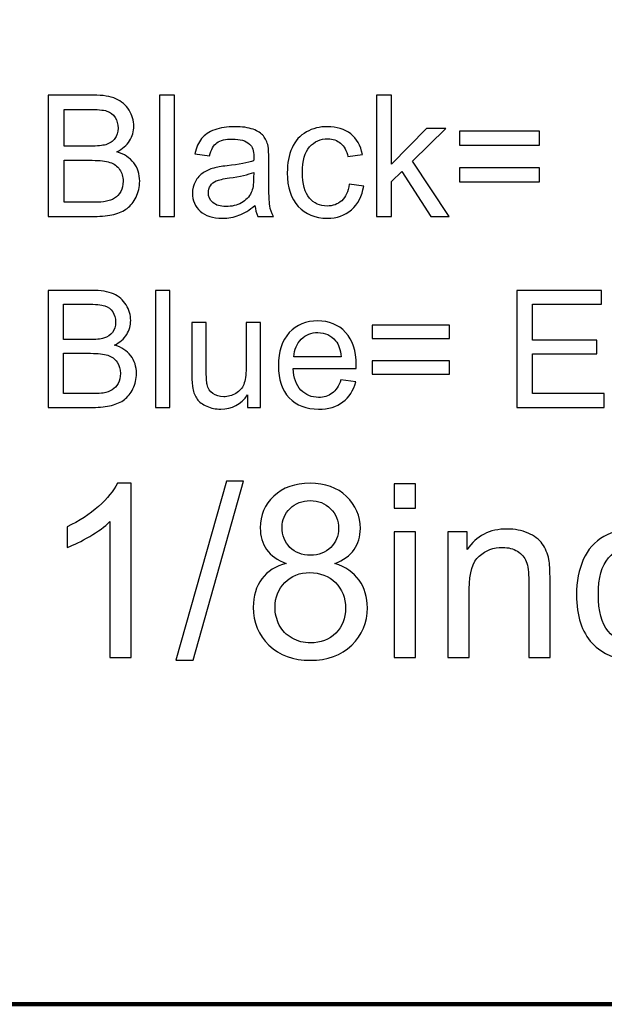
# Model space of a CAD drawing. Header units: centimetres. Extents: x -105 to 112, y -140 to 143.
# Tile 14 of 90: x -95.55 to -91.32, y -123.36 to -116.22. Entities that reach past the tile are written whole.
import ezdxf

# ---------------------------------------------------------------- set-up
doc = ezdxf.new("R2010")
doc.units = ezdxf.units.CM
doc.header["$MEASUREMENT"] = 0
doc.layers.add('Layer 1', color=7, linetype='Continuous')

msp = doc.modelspace()

# ---------------------------------------------------------------- linework, layer by layer
at = {"layer": 'Layer 1', "color": 240, "lineweight": 211}
msp.add_open_spline([(-100.73824, -37.30038), (-100.73824, -37.30038), (27.42324, -37.30038), (27.42324, -37.30038), (27.42324, -37.30038), (29.71918, -37.30038), (31.59804, -39.17888), (31.59804, -41.47518), (31.59804, -41.47518), (31.59804, -41.47518), (31.59804, -119.18666), (31.59804, -119.18666), (31.59804, -119.18666), (31.59804, -121.48289), (29.71918, -123.36182), (27.42324, -123.36182), (27.42324, -123.36182), (27.42324, -123.36182), (-100.73824, -123.36182), (-100.73824, -123.36182), (-100.73824, -123.36182), (-103.0344, -123.36182), (-104.91305, -121.48289), (-104.91305, -119.18666), (-104.91305, -119.18666), (-104.91305, -119.18666), (-104.91305, -41.47518), (-104.91305, -41.47518), (-104.91305, -41.47518), (-104.91305, -39.17888), (-103.0344, -37.30038), (-100.73824, -37.30038)], degree=3, knots=[0, 0, 0, 0, 0.1111111, 0.1111111, 0.1111111, 0.1111111, 0.2222222, 0.2222222, 0.2222222, 0.2222222, 0.3333333, 0.3333333, 0.3333333, 0.3333333, 0.4444444, 0.4444444, 0.4444444, 0.4444444, 0.5555556, 0.5555556, 0.5555556, 0.5555556, 0.6666667, 0.6666667, 0.6666667, 0.6666667, 0.7777778, 0.7777778, 0.7777778, 0.7777778, 1, 1, 1, 1], dxfattribs=at)
at = {"layer": 'Layer 1', "color": 250}
for points, knots in [([(-95.34684, -117.64821), (-95.34684, -117.64821), (-95.34684, -116.76909), (-95.34684, -116.76909), (-95.34684, -116.76909), (-95.34684, -116.76909), (-95.01703, -116.76909), (-95.01703, -116.76909), (-95.01703, -116.76909), (-94.94989, -116.76909), (-94.8961, -116.77795), (-94.85538, -116.79592), (-94.85538, -116.79592), (-94.81494, -116.81357), (-94.78322, -116.84111), (-94.76023, -116.87815), (-94.76023, -116.87815), (-94.73716, -116.91483), (-94.72567, -116.95365), (-94.72567, -116.99418), (-94.72567, -116.99418), (-94.72567, -117.03156), (-94.73588, -117.06684), (-94.75617, -117.10004), (-94.75617, -117.10004), (-94.77641, -117.13318), (-94.80713, -117.16001), (-94.84822, -117.18044), (-94.84822, -117.18044), (-94.79507, -117.19598), (-94.75412, -117.22281), (-94.72567, -117.26019), (-94.72567, -117.26019), (-94.69706, -117.29759), (-94.68273, -117.34201), (-94.68273, -117.39316), (-94.68273, -117.39316), (-94.68273, -117.43447), (-94.69154, -117.47293), (-94.70893, -117.50821), (-94.70893, -117.50821), (-94.72631, -117.54381), (-94.7478, -117.571), (-94.77336, -117.59), (-94.77336, -117.59), (-94.79897, -117.6091), (-94.83103, -117.6235), (-94.86951, -117.63344), (-94.86951, -117.63344), (-94.90818, -117.6433), (-94.95543, -117.64821), (-95.01149, -117.64821), (-95.01149, -117.64821), (-95.01149, -117.64821), (-95.34684, -117.64821), (-95.34684, -117.64821), (-95.34684, -117.64821), (-95.34684, -117.64821), (-95.34684, -117.64821), (-95.34684, -117.64821)], [0, 0, 0, 0, 0.0625, 0.0625, 0.0625, 0.0625, 0.125, 0.125, 0.125, 0.125, 0.1875, 0.1875, 0.1875, 0.1875, 0.25, 0.25, 0.25, 0.25, 0.3125, 0.3125, 0.3125, 0.3125, 0.375, 0.375, 0.375, 0.375, 0.4375, 0.4375, 0.4375, 0.4375, 0.5, 0.5, 0.5, 0.5, 0.5625, 0.5625, 0.5625, 0.5625, 0.625, 0.625, 0.625, 0.625, 0.6875, 0.6875, 0.6875, 0.6875, 0.75, 0.75, 0.75, 0.75, 0.8125, 0.8125, 0.8125, 0.8125, 0.875, 0.875, 0.875, 0.875, 1, 1, 1, 1]), ([(-94.53912, -117.64821), (-94.53912, -117.64821), (-94.53912, -116.76909), (-94.53912, -116.76909), (-94.53912, -116.76909), (-94.53912, -116.76909), (-94.43112, -116.76909), (-94.43112, -116.76909), (-94.43112, -116.76909), (-94.43112, -116.76909), (-94.43112, -117.64821), (-94.43112, -117.64821), (-94.43112, -117.64821), (-94.43112, -117.64821), (-94.53912, -117.64821), (-94.53912, -117.64821), (-94.53912, -117.64821), (-94.53912, -117.64821), (-94.53912, -117.64821), (-94.53912, -117.64821)], [0, 0, 0, 0, 0.1666667, 0.1666667, 0.1666667, 0.1666667, 0.3333333, 0.3333333, 0.3333333, 0.3333333, 0.5, 0.5, 0.5, 0.5, 0.6666667, 0.6666667, 0.6666667, 0.6666667, 1, 1, 1, 1]), ([(-92.96702, -117.64821), (-92.96702, -117.64821), (-92.96702, -116.76909), (-92.96702, -116.76909), (-92.96702, -116.76909), (-92.96702, -116.76909), (-92.85895, -116.76909), (-92.85895, -116.76909), (-92.85895, -116.76909), (-92.85895, -116.76909), (-92.85895, -117.26971), (-92.85895, -117.26971), (-92.85895, -117.26971), (-92.85895, -117.26971), (-92.60356, -117.01112), (-92.60356, -117.01112), (-92.60356, -117.01112), (-92.60356, -117.01112), (-92.46407, -117.01112), (-92.46407, -117.01112), (-92.46407, -117.01112), (-92.46407, -117.01112), (-92.7071, -117.24784), (-92.7071, -117.24784), (-92.7071, -117.24784), (-92.7071, -117.24784), (-92.43951, -117.64821), (-92.43951, -117.64821), (-92.43951, -117.64821), (-92.43951, -117.64821), (-92.57248, -117.64821), (-92.57248, -117.64821), (-92.57248, -117.64821), (-92.57248, -117.64821), (-92.78402, -117.32264), (-92.78402, -117.32264), (-92.78402, -117.32264), (-92.78402, -117.32264), (-92.85895, -117.39565), (-92.85895, -117.39565), (-92.85895, -117.39565), (-92.85895, -117.39565), (-92.85895, -117.64821), (-92.85895, -117.64821), (-92.85895, -117.64821), (-92.85895, -117.64821), (-92.96702, -117.64821), (-92.96702, -117.64821), (-92.96702, -117.64821), (-92.96702, -117.64821), (-92.96702, -117.64821), (-92.96702, -117.64821)], [0, 0, 0, 0, 0.0714286, 0.0714286, 0.0714286, 0.0714286, 0.1428571, 0.1428571, 0.1428571, 0.1428571, 0.2142857, 0.2142857, 0.2142857, 0.2142857, 0.2857143, 0.2857143, 0.2857143, 0.2857143, 0.3571429, 0.3571429, 0.3571429, 0.3571429, 0.4285714, 0.4285714, 0.4285714, 0.4285714, 0.5, 0.5, 0.5, 0.5, 0.5714286, 0.5714286, 0.5714286, 0.5714286, 0.6428571, 0.6428571, 0.6428571, 0.6428571, 0.7142857, 0.7142857, 0.7142857, 0.7142857, 0.7857143, 0.7857143, 0.7857143, 0.7857143, 0.8571429, 0.8571429, 0.8571429, 0.8571429, 1, 1, 1, 1]), ([(-95.23026, -117.13885), (-95.23026, -117.13885), (-95.04016, -117.13885), (-95.04016, -117.13885), (-95.04016, -117.13885), (-94.98864, -117.13885), (-94.9516, -117.1353), (-94.92926, -117.12856), (-94.92926, -117.12856), (-94.89959, -117.11977), (-94.8773, -117.10493), (-94.86233, -117.08449), (-94.86233, -117.08449), (-94.84744, -117.06406), (-94.83985, -117.03866), (-94.83985, -117.00758), (-94.83985, -117.00758), (-94.83985, -116.97835), (-94.8468, -116.95252), (-94.86092, -116.93031), (-94.86092, -116.93031), (-94.87483, -116.90809), (-94.8949, -116.8929), (-94.92088, -116.88447), (-94.92088, -116.88447), (-94.94684, -116.87637), (-94.99147, -116.87247), (-95.05449, -116.87247), (-95.05449, -116.87247), (-95.05449, -116.87247), (-95.23026, -116.87247), (-95.23026, -116.87247), (-95.23026, -116.87247), (-95.23026, -116.87247), (-95.23026, -117.13885), (-95.23026, -117.13885)], [0, 0, 0, 0, 0.1, 0.1, 0.1, 0.1, 0.2, 0.2, 0.2, 0.2, 0.3, 0.3, 0.3, 0.3, 0.4, 0.4, 0.4, 0.4, 0.5, 0.5, 0.5, 0.5, 0.6, 0.6, 0.6, 0.6, 0.7, 0.7, 0.7, 0.7, 0.8, 0.8, 0.8, 0.8, 1, 1, 1, 1]), ([(-93.84777, -117.56851), (-93.88786, -117.60272), (-93.92652, -117.62634), (-93.96358, -117.64047), (-93.96358, -117.64047), (-94.00062, -117.65458), (-94.04027, -117.66161), (-94.08285, -117.66161), (-94.08285, -117.66161), (-94.15283, -117.66161), (-94.2066, -117.64472), (-94.24429, -117.61051), (-94.24429, -117.61051), (-94.28196, -117.5766), (-94.30077, -117.53289), (-94.30077, -117.47996), (-94.30077, -117.47996), (-94.30077, -117.44895), (-94.29361, -117.42036), (-94.27948, -117.3946), (-94.27948, -117.3946), (-94.26514, -117.36884), (-94.24649, -117.3484), (-94.22363, -117.33285), (-94.22363, -117.33285), (-94.20051, -117.31732), (-94.17475, -117.30533), (-94.14587, -117.29759), (-94.14587, -117.29759), (-94.12458, -117.29191), (-94.09243, -117.28666), (-94.04972, -117.28134), (-94.04972, -117.28134), (-93.96251, -117.27113), (-93.89807, -117.25877), (-93.85698, -117.2443), (-93.85698, -117.2443), (-93.85656, -117.22947), (-93.85635, -117.22032), (-93.85635, -117.21641), (-93.85635, -117.21641), (-93.85635, -117.17271), (-93.86665, -117.14163), (-93.88701, -117.12368), (-93.88701, -117.12368), (-93.91468, -117.09934), (-93.95577, -117.08735), (-94.01019, -117.08735), (-94.01019, -117.08735), (-94.06114, -117.08735), (-94.09882, -117.09614), (-94.12294, -117.11409), (-94.12294, -117.11409), (-94.14728, -117.13176), (-94.16509, -117.16319), (-94.17673, -117.20867), (-94.17673, -117.20867), (-94.17673, -117.20867), (-94.28231, -117.19385), (-94.28231, -117.19385), (-94.28231, -117.19385), (-94.27274, -117.14871), (-94.25699, -117.11203), (-94.23484, -117.08449), (-94.23484, -117.08449), (-94.21277, -117.05661), (-94.18084, -117.03512), (-94.13913, -117.01993), (-94.13913, -117.01993), (-94.09755, -117.00509), (-94.04908, -116.99772), (-93.99422, -116.99772), (-93.99422, -116.99772), (-93.93987, -116.99772), (-93.89546, -117.00411), (-93.86125, -117.01674), (-93.86125, -117.01674), (-93.82734, -117.0298), (-93.80214, -117.04569), (-93.78617, -117.06513), (-93.78617, -117.06513), (-93.77021, -117.08449), (-93.759, -117.1092), (-93.75246, -117.13885), (-93.75246, -117.13885), (-93.74892, -117.15716), (-93.74708, -117.19031), (-93.74708, -117.23799), (-93.74708, -117.23799), (-93.74708, -117.23799), (-93.74708, -117.38117), (-93.74708, -117.38117), (-93.74708, -117.38117), (-93.74708, -117.48137), (-93.74486, -117.54454), (-93.74032, -117.57135), (-93.74032, -117.57135), (-93.73607, -117.59818), (-93.72706, -117.6235), (-93.71393, -117.64821), (-93.71393, -117.64821), (-93.71393, -117.64821), (-93.8269, -117.64821), (-93.8269, -117.64821), (-93.8269, -117.64821), (-93.83776, -117.62528), (-93.84472, -117.59889), (-93.84777, -117.56851), (-93.84777, -117.56851), (-93.84777, -117.56851), (-93.84777, -117.56851), (-93.84777, -117.56851)], [0, 0, 0, 0, 0.0344828, 0.0344828, 0.0344828, 0.0344828, 0.0689655, 0.0689655, 0.0689655, 0.0689655, 0.1034483, 0.1034483, 0.1034483, 0.1034483, 0.137931, 0.137931, 0.137931, 0.137931, 0.1724138, 0.1724138, 0.1724138, 0.1724138, 0.2068966, 0.2068966, 0.2068966, 0.2068966, 0.2413793, 0.2413793, 0.2413793, 0.2413793, 0.2758621, 0.2758621, 0.2758621, 0.2758621, 0.3103448, 0.3103448, 0.3103448, 0.3103448, 0.3448276, 0.3448276, 0.3448276, 0.3448276, 0.3793103, 0.3793103, 0.3793103, 0.3793103, 0.4137931, 0.4137931, 0.4137931, 0.4137931, 0.4482759, 0.4482759, 0.4482759, 0.4482759, 0.4827586, 0.4827586, 0.4827586, 0.4827586, 0.5172414, 0.5172414, 0.5172414, 0.5172414, 0.5517241, 0.5517241, 0.5517241, 0.5517241, 0.5862069, 0.5862069, 0.5862069, 0.5862069, 0.6206897, 0.6206897, 0.6206897, 0.6206897, 0.6551724, 0.6551724, 0.6551724, 0.6551724, 0.6896552, 0.6896552, 0.6896552, 0.6896552, 0.7241379, 0.7241379, 0.7241379, 0.7241379, 0.7586207, 0.7586207, 0.7586207, 0.7586207, 0.7931034, 0.7931034, 0.7931034, 0.7931034, 0.8275862, 0.8275862, 0.8275862, 0.8275862, 0.862069, 0.862069, 0.862069, 0.862069, 0.8965517, 0.8965517, 0.8965517, 0.8965517, 0.9310345, 0.9310345, 0.9310345, 0.9310345, 1, 1, 1, 1]), ([(-93.16508, -117.41503), (-93.16508, -117.41503), (-93.05948, -117.42949), (-93.05948, -117.42949), (-93.05948, -117.42949), (-93.07112, -117.50216), (-93.10057, -117.559), (-93.14825, -117.60023), (-93.14825, -117.60023), (-93.19594, -117.64118), (-93.25461, -117.66161), (-93.32402, -117.66161), (-93.32402, -117.66161), (-93.41095, -117.66161), (-93.4809, -117.63344), (-93.53369, -117.57625), (-93.53369, -117.57625), (-93.5867, -117.51949), (-93.61311, -117.43794), (-93.61311, -117.33215), (-93.61311, -117.33215), (-93.61311, -117.26332), (-93.60161, -117.20335), (-93.5789, -117.15191), (-93.5789, -117.15191), (-93.5562, -117.10039), (-93.52163, -117.06193), (-93.47502, -117.03617), (-93.47502, -117.03617), (-93.42853, -117.01042), (-93.37801, -116.99772), (-93.32317, -116.99772), (-93.32317, -116.99772), (-93.2542, -116.99772), (-93.19757, -117.01496), (-93.15378, -117.04994), (-93.15378, -117.04994), (-93.1098, -117.08486), (-93.08155, -117.1346), (-93.06927, -117.19881), (-93.06927, -117.19881), (-93.06927, -117.19881), (-93.17358, -117.21507), (-93.17358, -117.21507), (-93.17358, -117.21507), (-93.18366, -117.172), (-93.20126, -117.13984), (-93.2268, -117.11836), (-93.2268, -117.11836), (-93.2522, -117.09685), (-93.28286, -117.08591), (-93.3189, -117.08591), (-93.3189, -117.08591), (-93.37332, -117.08591), (-93.41747, -117.10529), (-93.45167, -117.14411), (-93.45167, -117.14411), (-93.48566, -117.18328), (-93.50263, -117.24466), (-93.50263, -117.32895), (-93.50263, -117.32895), (-93.50263, -117.41467), (-93.48622, -117.47642), (-93.45351, -117.51522), (-93.45351, -117.51522), (-93.42059, -117.55404), (-93.37779, -117.5734), (-93.32522, -117.5734), (-93.32522, -117.5734), (-93.28272, -117.5734), (-93.24724, -117.56043), (-93.21906, -117.53431), (-93.21906, -117.53431), (-93.19062, -117.50855), (-93.1726, -117.46868), (-93.16508, -117.41503), (-93.16508, -117.41503), (-93.16508, -117.41503), (-93.16508, -117.41503), (-93.16508, -117.41503)], [0, 0, 0, 0, 0.047619, 0.047619, 0.047619, 0.047619, 0.0952381, 0.0952381, 0.0952381, 0.0952381, 0.1428571, 0.1428571, 0.1428571, 0.1428571, 0.1904762, 0.1904762, 0.1904762, 0.1904762, 0.2380952, 0.2380952, 0.2380952, 0.2380952, 0.2857143, 0.2857143, 0.2857143, 0.2857143, 0.3333333, 0.3333333, 0.3333333, 0.3333333, 0.3809524, 0.3809524, 0.3809524, 0.3809524, 0.4285714, 0.4285714, 0.4285714, 0.4285714, 0.4761905, 0.4761905, 0.4761905, 0.4761905, 0.5238095, 0.5238095, 0.5238095, 0.5238095, 0.5714286, 0.5714286, 0.5714286, 0.5714286, 0.6190476, 0.6190476, 0.6190476, 0.6190476, 0.6666667, 0.6666667, 0.6666667, 0.6666667, 0.7142857, 0.7142857, 0.7142857, 0.7142857, 0.7619048, 0.7619048, 0.7619048, 0.7619048, 0.8095238, 0.8095238, 0.8095238, 0.8095238, 0.8571429, 0.8571429, 0.8571429, 0.8571429, 0.9047619, 0.9047619, 0.9047619, 0.9047619, 1, 1, 1, 1]), ([(-91.7864, -117.1314), (-91.7864, -117.1314), (-92.36585, -117.1314), (-92.36585, -117.1314), (-92.36585, -117.1314), (-92.36585, -117.1314), (-92.36585, -117.03085), (-92.36585, -117.03085), (-92.36585, -117.03085), (-92.36585, -117.03085), (-91.7864, -117.03085), (-91.7864, -117.03085), (-91.7864, -117.03085), (-91.7864, -117.03085), (-91.7864, -117.1314), (-91.7864, -117.1314)], [0, 0, 0, 0, 0.2, 0.2, 0.2, 0.2, 0.4, 0.4, 0.4, 0.4, 0.6, 0.6, 0.6, 0.6, 1, 1, 1, 1]), ([(-95.23026, -117.54524), (-95.23026, -117.54524), (-95.01127, -117.54524), (-95.01127, -117.54524), (-95.01127, -117.54524), (-94.97367, -117.54524), (-94.94728, -117.54381), (-94.93194, -117.54063), (-94.93194, -117.54063), (-94.90533, -117.53602), (-94.88284, -117.52791), (-94.86482, -117.517), (-94.86482, -117.517), (-94.8468, -117.50572), (-94.83211, -117.48911), (-94.82041, -117.46761), (-94.82041, -117.46761), (-94.80876, -117.44612), (-94.80301, -117.42141), (-94.80301, -117.39353), (-94.80301, -117.39353), (-94.80301, -117.36039), (-94.81138, -117.33215), (-94.82842, -117.3078), (-94.82842, -117.3078), (-94.84517, -117.28346), (-94.86851, -117.26651), (-94.89837, -117.25665), (-94.89837, -117.25665), (-94.92804, -117.24679), (-94.97098, -117.24181), (-95.02682, -117.24181), (-95.02682, -117.24181), (-95.02682, -117.24181), (-95.23026, -117.24181), (-95.23026, -117.24181), (-95.23026, -117.24181), (-95.23026, -117.24181), (-95.23026, -117.54524), (-95.23026, -117.54524)], [0, 0, 0, 0, 0.0909091, 0.0909091, 0.0909091, 0.0909091, 0.1818182, 0.1818182, 0.1818182, 0.1818182, 0.2727273, 0.2727273, 0.2727273, 0.2727273, 0.3636364, 0.3636364, 0.3636364, 0.3636364, 0.4545455, 0.4545455, 0.4545455, 0.4545455, 0.5454545, 0.5454545, 0.5454545, 0.5454545, 0.6363636, 0.6363636, 0.6363636, 0.6363636, 0.7272727, 0.7272727, 0.7272727, 0.7272727, 0.8181818, 0.8181818, 0.8181818, 0.8181818, 1, 1, 1, 1]), ([(-91.7864, -117.39778), (-91.7864, -117.39778), (-92.36585, -117.39778), (-92.36585, -117.39778), (-92.36585, -117.39778), (-92.36585, -117.39778), (-92.36585, -117.29723), (-92.36585, -117.29723), (-92.36585, -117.29723), (-92.36585, -117.29723), (-91.7864, -117.29723), (-91.7864, -117.29723), (-91.7864, -117.29723), (-91.7864, -117.29723), (-91.7864, -117.39778), (-91.7864, -117.39778)], [0, 0, 0, 0, 0.2, 0.2, 0.2, 0.2, 0.4, 0.4, 0.4, 0.4, 0.6, 0.6, 0.6, 0.6, 1, 1, 1, 1]), ([(-93.85635, -117.32895), (-93.89566, -117.34484), (-93.95455, -117.35861), (-94.03311, -117.36955), (-94.03311, -117.36955), (-94.07775, -117.37585), (-94.10925, -117.38295), (-94.12763, -117.39104), (-94.12763, -117.39104), (-94.14607, -117.39921), (-94.1602, -117.41084), (-94.17021, -117.42561), (-94.17021, -117.42561), (-94.18027, -117.44114), (-94.18532, -117.4581), (-94.18532, -117.47676), (-94.18532, -117.47676), (-94.18532, -117.50535), (-94.17453, -117.52935), (-94.15261, -117.54835), (-94.15261, -117.54835), (-94.13075, -117.56744), (-94.09882, -117.57696), (-94.05688, -117.57696), (-94.05688, -117.57696), (-94.01537, -117.57696), (-93.97833, -117.56781), (-93.94576, -117.54979), (-93.94576, -117.54979), (-93.91348, -117.53182), (-93.88948, -117.50713), (-93.87437, -117.47569), (-93.87437, -117.47569), (-93.86267, -117.45137), (-93.85698, -117.41538), (-93.85698, -117.36813), (-93.85698, -117.36813), (-93.85698, -117.36813), (-93.85635, -117.32895), (-93.85635, -117.32895), (-93.85635, -117.32895), (-93.85635, -117.32895), (-93.85635, -117.32895), (-93.85635, -117.32895)], [0, 0, 0, 0, 0.0833333, 0.0833333, 0.0833333, 0.0833333, 0.1666667, 0.1666667, 0.1666667, 0.1666667, 0.25, 0.25, 0.25, 0.25, 0.3333333, 0.3333333, 0.3333333, 0.3333333, 0.4166667, 0.4166667, 0.4166667, 0.4166667, 0.5, 0.5, 0.5, 0.5, 0.5833333, 0.5833333, 0.5833333, 0.5833333, 0.6666667, 0.6666667, 0.6666667, 0.6666667, 0.75, 0.75, 0.75, 0.75, 0.8333333, 0.8333333, 0.8333333, 0.8333333, 1, 1, 1, 1]), ([(-95.34684, -119.03325), (-95.34684, -119.03325), (-95.34684, -118.18514), (-95.34684, -118.18514), (-95.34684, -118.18514), (-95.34684, -118.18514), (-95.02873, -118.18514), (-95.02873, -118.18514), (-95.02873, -118.18514), (-94.96402, -118.18514), (-94.91207, -118.19366), (-94.87283, -118.2109), (-94.87283, -118.2109), (-94.83374, -118.22821), (-94.80322, -118.25468), (-94.78108, -118.2903), (-94.78108, -118.2903), (-94.75881, -118.32593), (-94.74775, -118.36333), (-94.74775, -118.40213), (-94.74775, -118.40213), (-94.74775, -118.43846), (-94.75759, -118.47232), (-94.77712, -118.50438), (-94.77712, -118.50438), (-94.79663, -118.53654), (-94.82629, -118.5623), (-94.86588, -118.58202), (-94.86588, -118.58202), (-94.81458, -118.59685), (-94.77512, -118.62261), (-94.74775, -118.65894), (-94.74775, -118.65894), (-94.72006, -118.69492), (-94.70629, -118.73799), (-94.70629, -118.78737), (-94.70629, -118.78737), (-94.70629, -118.82719), (-94.71474, -118.86386), (-94.73156, -118.89814), (-94.73156, -118.89814), (-94.74831, -118.93235), (-94.76902, -118.95845), (-94.79372, -118.97712), (-94.79372, -118.97712), (-94.81834, -118.99551), (-94.84935, -119.00926), (-94.88646, -119.01878), (-94.88646, -119.01878), (-94.92372, -119.02828), (-94.96935, -119.03325), (-95.02341, -119.03325), (-95.02341, -119.03325), (-95.02341, -119.03325), (-95.34684, -119.03325), (-95.34684, -119.03325)], [0, 0, 0, 0, 0.0666667, 0.0666667, 0.0666667, 0.0666667, 0.1333333, 0.1333333, 0.1333333, 0.1333333, 0.2, 0.2, 0.2, 0.2, 0.2666667, 0.2666667, 0.2666667, 0.2666667, 0.3333333, 0.3333333, 0.3333333, 0.3333333, 0.4, 0.4, 0.4, 0.4, 0.4666667, 0.4666667, 0.4666667, 0.4666667, 0.5333333, 0.5333333, 0.5333333, 0.5333333, 0.6, 0.6, 0.6, 0.6, 0.6666667, 0.6666667, 0.6666667, 0.6666667, 0.7333333, 0.7333333, 0.7333333, 0.7333333, 0.8, 0.8, 0.8, 0.8, 0.8666667, 0.8666667, 0.8666667, 0.8666667, 1, 1, 1, 1]), ([(-94.56771, -119.03325), (-94.56771, -119.03325), (-94.56771, -118.18514), (-94.56771, -118.18514), (-94.56771, -118.18514), (-94.56771, -118.18514), (-94.46355, -118.18514), (-94.46355, -118.18514), (-94.46355, -118.18514), (-94.46355, -118.18514), (-94.46355, -119.03325), (-94.46355, -119.03325), (-94.46355, -119.03325), (-94.46355, -119.03325), (-94.56771, -119.03325), (-94.56771, -119.03325), (-94.56771, -119.03325), (-94.56771, -119.03325), (-94.56771, -119.03325), (-94.56771, -119.03325)], [0, 0, 0, 0, 0.1666667, 0.1666667, 0.1666667, 0.1666667, 0.3333333, 0.3333333, 0.3333333, 0.3333333, 0.5, 0.5, 0.5, 0.5, 0.6666667, 0.6666667, 0.6666667, 0.6666667, 1, 1, 1, 1]), ([(-95.23438, -118.54179), (-95.23438, -118.54179), (-95.05109, -118.54179), (-95.05109, -118.54179), (-95.05109, -118.54179), (-95.00134, -118.54179), (-94.96559, -118.53832), (-94.94408, -118.53192), (-94.94408, -118.53192), (-94.91541, -118.52348), (-94.89398, -118.509), (-94.8795, -118.48927), (-94.8795, -118.48927), (-94.86517, -118.46983), (-94.85787, -118.44515), (-94.85787, -118.41519), (-94.85787, -118.41519), (-94.85787, -118.38696), (-94.86453, -118.36226), (-94.87816, -118.34077), (-94.87816, -118.34077), (-94.89156, -118.31919), (-94.91094, -118.30444), (-94.936, -118.29662), (-94.936, -118.29662), (-94.96105, -118.28889), (-95.00404, -118.28464), (-95.06486, -118.28464), (-95.06486, -118.28464), (-95.06486, -118.28464), (-95.23438, -118.28464), (-95.23438, -118.28464), (-95.23438, -118.28464), (-95.23438, -118.28464), (-95.23438, -118.54179), (-95.23438, -118.54179)], [0, 0, 0, 0, 0.1, 0.1, 0.1, 0.1, 0.2, 0.2, 0.2, 0.2, 0.3, 0.3, 0.3, 0.3, 0.4, 0.4, 0.4, 0.4, 0.5, 0.5, 0.5, 0.5, 0.6, 0.6, 0.6, 0.6, 0.7, 0.7, 0.7, 0.7, 0.8, 0.8, 0.8, 0.8, 1, 1, 1, 1]), ([(-93.90091, -119.03325), (-93.90091, -119.03325), (-93.90091, -118.94185), (-93.90091, -118.94185), (-93.90091, -118.94185), (-93.94866, -119.0114), (-94.01346, -119.04595), (-94.09533, -119.04595), (-94.09533, -119.04595), (-94.13146, -119.04595), (-94.16516, -119.03921), (-94.19653, -119.02544), (-94.19653, -119.02544), (-94.22789, -119.0114), (-94.25123, -118.99407), (-94.26641, -118.97329), (-94.26641, -118.97329), (-94.2816, -118.95207), (-94.29225, -118.92631), (-94.29835, -118.89601), (-94.29835, -118.89601), (-94.30255, -118.87558), (-94.30467, -118.84308), (-94.30467, -118.79901), (-94.30467, -118.79901), (-94.30467, -118.79901), (-94.30467, -118.41868), (-94.30467, -118.41868), (-94.30467, -118.41868), (-94.30467, -118.41868), (-94.20051, -118.41868), (-94.20051, -118.41868), (-94.20051, -118.41868), (-94.20051, -118.41868), (-94.20051, -118.75843), (-94.20051, -118.75843), (-94.20051, -118.75843), (-94.20051, -118.81278), (-94.19829, -118.84946), (-94.19419, -118.86813), (-94.19419, -118.86813), (-94.18765, -118.89565), (-94.17382, -118.91716), (-94.15253, -118.93269), (-94.15253, -118.93269), (-94.13146, -118.94824), (-94.10534, -118.95598), (-94.07419, -118.95598), (-94.07419, -118.95598), (-94.04305, -118.95598), (-94.0138, -118.94824), (-93.98656, -118.93235), (-93.98656, -118.93235), (-93.95938, -118.91609), (-93.94002, -118.89423), (-93.92859, -118.86706), (-93.92859, -118.86706), (-93.91731, -118.83954), (-93.91155, -118.79937), (-93.91155, -118.74715), (-93.91155, -118.74715), (-93.91155, -118.74715), (-93.91155, -118.41868), (-93.91155, -118.41868), (-93.91155, -118.41868), (-93.91155, -118.41868), (-93.80739, -118.41868), (-93.80739, -118.41868), (-93.80739, -118.41868), (-93.80739, -118.41868), (-93.80739, -119.03325), (-93.80739, -119.03325), (-93.80739, -119.03325), (-93.80739, -119.03325), (-93.90091, -119.03325), (-93.90091, -119.03325), (-93.90091, -119.03325), (-93.90091, -119.03325), (-93.90091, -119.03325), (-93.90091, -119.03325)], [0, 0, 0, 0, 0.047619, 0.047619, 0.047619, 0.047619, 0.0952381, 0.0952381, 0.0952381, 0.0952381, 0.1428571, 0.1428571, 0.1428571, 0.1428571, 0.1904762, 0.1904762, 0.1904762, 0.1904762, 0.2380952, 0.2380952, 0.2380952, 0.2380952, 0.2857143, 0.2857143, 0.2857143, 0.2857143, 0.3333333, 0.3333333, 0.3333333, 0.3333333, 0.3809524, 0.3809524, 0.3809524, 0.3809524, 0.4285714, 0.4285714, 0.4285714, 0.4285714, 0.4761905, 0.4761905, 0.4761905, 0.4761905, 0.5238095, 0.5238095, 0.5238095, 0.5238095, 0.5714286, 0.5714286, 0.5714286, 0.5714286, 0.6190476, 0.6190476, 0.6190476, 0.6190476, 0.6666667, 0.6666667, 0.6666667, 0.6666667, 0.7142857, 0.7142857, 0.7142857, 0.7142857, 0.7619048, 0.7619048, 0.7619048, 0.7619048, 0.8095238, 0.8095238, 0.8095238, 0.8095238, 0.8571429, 0.8571429, 0.8571429, 0.8571429, 0.9047619, 0.9047619, 0.9047619, 0.9047619, 1, 1, 1, 1]), ([(-93.22468, -118.83429), (-93.22468, -118.83429), (-93.11688, -118.8484), (-93.11688, -118.8484), (-93.11688, -118.8484), (-93.1337, -118.91084), (-93.16508, -118.95988), (-93.21083, -118.99407), (-93.21083, -118.99407), (-93.25661, -119.02864), (-93.315, -119.04595), (-93.38624, -119.04595), (-93.38624, -119.04595), (-93.47587, -119.04595), (-93.5469, -119.01841), (-93.59941, -118.96335), (-93.59941, -118.96335), (-93.65191, -118.90837), (-93.67811, -118.83073), (-93.67811, -118.73089), (-93.67811, -118.73089), (-93.67811, -118.62793), (-93.65171, -118.54782), (-93.59863, -118.49105), (-93.59863, -118.49105), (-93.54548, -118.43387), (-93.47665, -118.40569), (-93.392, -118.40569), (-93.392, -118.40569), (-93.31011, -118.40569), (-93.24319, -118.4335), (-93.19125, -118.48927), (-93.19125, -118.48927), (-93.13937, -118.54498), (-93.11334, -118.62368), (-93.11334, -118.72493), (-93.11334, -118.72493), (-93.11334, -118.73089), (-93.11356, -118.74012), (-93.1139, -118.7524), (-93.1139, -118.7524), (-93.1139, -118.7524), (-93.57158, -118.7524), (-93.57158, -118.7524), (-93.57158, -118.7524), (-93.56762, -118.81981), (-93.54868, -118.87133), (-93.51433, -118.9073), (-93.51433, -118.9073), (-93.48019, -118.94292), (-93.43741, -118.96094), (-93.38624, -118.96094), (-93.38624, -118.96094), (-93.34815, -118.96094), (-93.31558, -118.95066), (-93.28882, -118.93057), (-93.28882, -118.93057), (-93.26172, -118.91049), (-93.24043, -118.87834), (-93.22468, -118.83429), (-93.22468, -118.83429), (-93.22468, -118.83429), (-93.22468, -118.83429), (-93.22468, -118.83429)], [0, 0, 0, 0, 0.0588235, 0.0588235, 0.0588235, 0.0588235, 0.1176471, 0.1176471, 0.1176471, 0.1176471, 0.1764706, 0.1764706, 0.1764706, 0.1764706, 0.2352941, 0.2352941, 0.2352941, 0.2352941, 0.2941176, 0.2941176, 0.2941176, 0.2941176, 0.3529412, 0.3529412, 0.3529412, 0.3529412, 0.4117647, 0.4117647, 0.4117647, 0.4117647, 0.4705882, 0.4705882, 0.4705882, 0.4705882, 0.5294118, 0.5294118, 0.5294118, 0.5294118, 0.5882353, 0.5882353, 0.5882353, 0.5882353, 0.6470588, 0.6470588, 0.6470588, 0.6470588, 0.7058824, 0.7058824, 0.7058824, 0.7058824, 0.7647059, 0.7647059, 0.7647059, 0.7647059, 0.8235294, 0.8235294, 0.8235294, 0.8235294, 0.8823529, 0.8823529, 0.8823529, 0.8823529, 1, 1, 1, 1]), ([(-92.43824, -118.53476), (-92.43824, -118.53476), (-92.9971, -118.53476), (-92.9971, -118.53476), (-92.9971, -118.53476), (-92.9971, -118.53476), (-92.9971, -118.43741), (-92.9971, -118.43741), (-92.9971, -118.43741), (-92.9971, -118.43741), (-92.43824, -118.43741), (-92.43824, -118.43741), (-92.43824, -118.43741), (-92.43824, -118.43741), (-92.43824, -118.53476), (-92.43824, -118.53476)], [0, 0, 0, 0, 0.2, 0.2, 0.2, 0.2, 0.4, 0.4, 0.4, 0.4, 0.6, 0.6, 0.6, 0.6, 1, 1, 1, 1]), ([(-93.56563, -118.66702), (-93.56563, -118.66702), (-93.22346, -118.66702), (-93.22346, -118.66702), (-93.22346, -118.66702), (-93.228, -118.61552), (-93.24121, -118.57677), (-93.26272, -118.55101), (-93.26272, -118.55101), (-93.2957, -118.51078), (-93.3387, -118.49069), (-93.39142, -118.49069), (-93.39142, -118.49069), (-93.4391, -118.49069), (-93.47919, -118.50687), (-93.51176, -118.53866), (-93.51176, -118.53866), (-93.54414, -118.57074), (-93.56208, -118.61345), (-93.56563, -118.66702), (-93.56563, -118.66702), (-93.56563, -118.66702), (-93.56563, -118.66702), (-93.56563, -118.66702)], [0, 0, 0, 0, 0.1428571, 0.1428571, 0.1428571, 0.1428571, 0.2857143, 0.2857143, 0.2857143, 0.2857143, 0.4285714, 0.4285714, 0.4285714, 0.4285714, 0.5714286, 0.5714286, 0.5714286, 0.5714286, 0.7142857, 0.7142857, 0.7142857, 0.7142857, 1, 1, 1, 1]), ([(-95.23438, -118.93376), (-95.23438, -118.93376), (-95.02321, -118.93376), (-95.02321, -118.93376), (-95.02321, -118.93376), (-94.98688, -118.93376), (-94.96146, -118.93235), (-94.94664, -118.92951), (-94.94664, -118.92951), (-94.92103, -118.92497), (-94.8993, -118.91716), (-94.88192, -118.90659), (-94.88192, -118.90659), (-94.86453, -118.89565), (-94.85034, -118.87976), (-94.83906, -118.85897), (-94.83906, -118.85897), (-94.82786, -118.83818), (-94.82232, -118.81456), (-94.82232, -118.78737), (-94.82232, -118.78737), (-94.82232, -118.75558), (-94.8304, -118.72806), (-94.8468, -118.70479), (-94.8468, -118.70479), (-94.86297, -118.68115), (-94.88548, -118.66489), (-94.91427, -118.65539), (-94.91427, -118.65539), (-94.94288, -118.64588), (-94.98432, -118.64128), (-95.03825, -118.64128), (-95.03825, -118.64128), (-95.03825, -118.64128), (-95.23438, -118.64128), (-95.23438, -118.64128), (-95.23438, -118.64128), (-95.23438, -118.64128), (-95.23438, -118.93376), (-95.23438, -118.93376)], [0, 0, 0, 0, 0.0909091, 0.0909091, 0.0909091, 0.0909091, 0.1818182, 0.1818182, 0.1818182, 0.1818182, 0.2727273, 0.2727273, 0.2727273, 0.2727273, 0.3636364, 0.3636364, 0.3636364, 0.3636364, 0.4545455, 0.4545455, 0.4545455, 0.4545455, 0.5454545, 0.5454545, 0.5454545, 0.5454545, 0.6363636, 0.6363636, 0.6363636, 0.6363636, 0.7272727, 0.7272727, 0.7272727, 0.7272727, 0.8181818, 0.8181818, 0.8181818, 0.8181818, 1, 1, 1, 1]), ([(-92.43824, -118.79156), (-92.43824, -118.79156), (-92.9971, -118.79156), (-92.9971, -118.79156), (-92.9971, -118.79156), (-92.9971, -118.79156), (-92.9971, -118.69456), (-92.9971, -118.69456), (-92.9971, -118.69456), (-92.9971, -118.69456), (-92.43824, -118.69456), (-92.43824, -118.69456), (-92.43824, -118.69456), (-92.43824, -118.69456), (-92.43824, -118.79156), (-92.43824, -118.79156)], [0, 0, 0, 0, 0.2, 0.2, 0.2, 0.2, 0.4, 0.4, 0.4, 0.4, 0.6, 0.6, 0.6, 0.6, 1, 1, 1, 1]), ([(-94.74391, -120.84654), (-94.74391, -120.84654), (-94.89852, -120.84654), (-94.89852, -120.84654), (-94.89852, -120.84654), (-94.89852, -120.84654), (-94.89852, -119.86191), (-94.89852, -119.86191), (-94.89852, -119.86191), (-94.9357, -119.89753), (-94.98461, -119.93316), (-95.04499, -119.96842), (-95.04499, -119.96842), (-95.1053, -120.00404), (-95.15972, -120.03051), (-95.20777, -120.04818), (-95.20777, -120.04818), (-95.20777, -120.04818), (-95.20777, -119.89895), (-95.20777, -119.89895), (-95.20777, -119.89895), (-95.12134, -119.85837), (-95.04584, -119.80932), (-94.98112, -119.75114), (-94.98112, -119.75114), (-94.91641, -119.69366), (-94.87042, -119.63753), (-94.84346, -119.58325), (-94.84346, -119.58325), (-94.84346, -119.58325), (-94.74391, -119.58325), (-94.74391, -119.58325), (-94.74391, -119.58325), (-94.74391, -119.58325), (-94.74391, -120.84654), (-94.74391, -120.84654)], [0, 0, 0, 0, 0.1, 0.1, 0.1, 0.1, 0.2, 0.2, 0.2, 0.2, 0.3, 0.3, 0.3, 0.3, 0.4, 0.4, 0.4, 0.4, 0.5, 0.5, 0.5, 0.5, 0.6, 0.6, 0.6, 0.6, 0.7, 0.7, 0.7, 0.7, 0.8, 0.8, 0.8, 0.8, 1, 1, 1, 1]), ([(-94.42033, -120.86732), (-94.42033, -120.86732), (-94.0549, -119.56736), (-94.0549, -119.56736), (-94.0549, -119.56736), (-94.0549, -119.56736), (-93.93042, -119.56736), (-93.93042, -119.56736), (-93.93042, -119.56736), (-93.93042, -119.56736), (-94.29588, -120.86732), (-94.29588, -120.86732), (-94.29588, -120.86732), (-94.29588, -120.86732), (-94.42033, -120.86732), (-94.42033, -120.86732), (-94.42033, -120.86732), (-94.42033, -120.86732), (-94.42033, -120.86732), (-94.42033, -120.86732)], [0, 0, 0, 0, 0.1666667, 0.1666667, 0.1666667, 0.1666667, 0.3333333, 0.3333333, 0.3333333, 0.3333333, 0.5, 0.5, 0.5, 0.5, 0.6666667, 0.6666667, 0.6666667, 0.6666667, 1, 1, 1, 1]), ([(-93.62034, -120.16426), (-93.68448, -120.14099), (-93.73189, -120.10742), (-93.76298, -120.06408), (-93.76298, -120.06408), (-93.79369, -120.0203), (-93.80922, -119.96812), (-93.80922, -119.9074), (-93.80922, -119.9074), (-93.80922, -119.81606), (-93.77645, -119.73915), (-93.71088, -119.67671), (-93.71088, -119.67671), (-93.64495, -119.61462), (-93.55769, -119.58325), (-93.44848, -119.58325), (-93.44848, -119.58325), (-93.33899, -119.58325), (-93.25058, -119.61497), (-93.1838, -119.67884), (-93.1838, -119.67884), (-93.11703, -119.74269), (-93.0836, -119.82026), (-93.0836, -119.91201), (-93.0836, -119.91201), (-93.0836, -119.9702), (-93.09886, -120.02135), (-93.12931, -120.06408), (-93.12931, -120.06408), (-93.15975, -120.10742), (-93.206, -120.14099), (-93.26838, -120.16426), (-93.26838, -120.16426), (-93.1914, -120.18967), (-93.13314, -120.22984), (-93.09298, -120.28631), (-93.09298, -120.28631), (-93.05289, -120.34203), (-93.03265, -120.40871), (-93.03265, -120.4867), (-93.03265, -120.4867), (-93.03265, -120.59427), (-93.07076, -120.68461), (-93.14662, -120.75762), (-93.14662, -120.75762), (-93.22268, -120.83099), (-93.32259, -120.86732), (-93.44642, -120.86732), (-93.44642, -120.86732), (-93.57031, -120.86732), (-93.67015, -120.83099), (-93.7463, -120.75727), (-93.7463, -120.75727), (-93.82214, -120.6839), (-93.86018, -120.59215), (-93.86018, -120.48245), (-93.86018, -120.48245), (-93.86018, -120.40063), (-93.8394, -120.33216), (-93.79782, -120.27716), (-93.79782, -120.27716), (-93.75622, -120.22173), (-93.69713, -120.18435), (-93.62034, -120.16426), (-93.62034, -120.16426), (-93.62034, -120.16426), (-93.62034, -120.16426), (-93.62034, -120.16426)], [0, 0, 0, 0, 0.0555556, 0.0555556, 0.0555556, 0.0555556, 0.1111111, 0.1111111, 0.1111111, 0.1111111, 0.1666667, 0.1666667, 0.1666667, 0.1666667, 0.2222222, 0.2222222, 0.2222222, 0.2222222, 0.2777778, 0.2777778, 0.2777778, 0.2777778, 0.3333333, 0.3333333, 0.3333333, 0.3333333, 0.3888889, 0.3888889, 0.3888889, 0.3888889, 0.4444444, 0.4444444, 0.4444444, 0.4444444, 0.5, 0.5, 0.5, 0.5, 0.5555556, 0.5555556, 0.5555556, 0.5555556, 0.6111111, 0.6111111, 0.6111111, 0.6111111, 0.6666667, 0.6666667, 0.6666667, 0.6666667, 0.7222222, 0.7222222, 0.7222222, 0.7222222, 0.7777778, 0.7777778, 0.7777778, 0.7777778, 0.8333333, 0.8333333, 0.8333333, 0.8333333, 0.8888889, 0.8888889, 0.8888889, 0.8888889, 1, 1, 1, 1]), ([(-92.83908, -119.7642), (-92.83908, -119.7642), (-92.83908, -119.5885), (-92.83908, -119.5885), (-92.83908, -119.5885), (-92.83908, -119.5885), (-92.68452, -119.5885), (-92.68452, -119.5885), (-92.68452, -119.5885), (-92.68452, -119.5885), (-92.68452, -119.7642), (-92.68452, -119.7642), (-92.68452, -119.7642), (-92.68452, -119.7642), (-92.83908, -119.7642), (-92.83908, -119.7642), (-92.83908, -119.7642), (-92.83908, -119.7642), (-92.83908, -119.7642), (-92.83908, -119.7642)], [0, 0, 0, 0, 0.1666667, 0.1666667, 0.1666667, 0.1666667, 0.3333333, 0.3333333, 0.3333333, 0.3333333, 0.5, 0.5, 0.5, 0.5, 0.6666667, 0.6666667, 0.6666667, 0.6666667, 1, 1, 1, 1]), ([(-93.65113, -119.90215), (-93.65113, -119.96175), (-93.63206, -120.01043), (-93.59429, -120.04818), (-93.59429, -120.04818), (-93.55627, -120.08593), (-93.50644, -120.10502), (-93.44472, -120.10502), (-93.44472, -120.10502), (-93.38461, -120.10502), (-93.33601, -120.08627), (-93.29827, -120.04889), (-93.29827, -120.04889), (-93.2605, -120.01114), (-93.24177, -119.96529), (-93.24177, -119.91094), (-93.24177, -119.91094), (-93.24177, -119.85417), (-93.26108, -119.8062), (-93.30003, -119.76774), (-93.30003, -119.76774), (-93.3387, -119.72894), (-93.3876, -119.70948), (-93.44642, -119.70948), (-93.44642, -119.70948), (-93.50588, -119.70948), (-93.55478, -119.72858), (-93.59345, -119.76632), (-93.59345, -119.76632), (-93.63177, -119.80407), (-93.65113, -119.84921), (-93.65113, -119.90215), (-93.65113, -119.90215), (-93.65113, -119.90215), (-93.65113, -119.90215), (-93.65113, -119.90215)], [0, 0, 0, 0, 0.1, 0.1, 0.1, 0.1, 0.2, 0.2, 0.2, 0.2, 0.3, 0.3, 0.3, 0.3, 0.4, 0.4, 0.4, 0.4, 0.5, 0.5, 0.5, 0.5, 0.6, 0.6, 0.6, 0.6, 0.7, 0.7, 0.7, 0.7, 0.8, 0.8, 0.8, 0.8, 1, 1, 1, 1]), ([(-92.83908, -120.84654), (-92.83908, -120.84654), (-92.83908, -119.93457), (-92.83908, -119.93457), (-92.83908, -119.93457), (-92.83908, -119.93457), (-92.68452, -119.93457), (-92.68452, -119.93457), (-92.68452, -119.93457), (-92.68452, -119.93457), (-92.68452, -120.84654), (-92.68452, -120.84654), (-92.68452, -120.84654), (-92.68452, -120.84654), (-92.83908, -120.84654), (-92.83908, -120.84654), (-92.83908, -120.84654), (-92.83908, -120.84654), (-92.83908, -120.84654), (-92.83908, -120.84654)], [0, 0, 0, 0, 0.1666667, 0.1666667, 0.1666667, 0.1666667, 0.3333333, 0.3333333, 0.3333333, 0.3333333, 0.5, 0.5, 0.5, 0.5, 0.6666667, 0.6666667, 0.6666667, 0.6666667, 1, 1, 1, 1]), ([(-92.44881, -120.84654), (-92.44881, -120.84654), (-92.44881, -119.93457), (-92.44881, -119.93457), (-92.44881, -119.93457), (-92.44881, -119.93457), (-92.31001, -119.93457), (-92.31001, -119.93457), (-92.31001, -119.93457), (-92.31001, -119.93457), (-92.31001, -120.06408), (-92.31001, -120.06408), (-92.31001, -120.06408), (-92.24323, -119.96458), (-92.14659, -119.91519), (-92.02036, -119.91519), (-92.02036, -119.91519), (-91.96537, -119.91519), (-91.91498, -119.92505), (-91.869, -119.94478), (-91.869, -119.94478), (-91.82303, -119.96424), (-91.78853, -119.99034), (-91.7656, -120.02242), (-91.7656, -120.02242), (-91.74284, -120.05421), (-91.72666, -120.09225), (-91.71765, -120.13637), (-91.71765, -120.13637), (-91.71203, -120.16497), (-91.70913, -120.21507), (-91.70913, -120.28668), (-91.70913, -120.28668), (-91.70913, -120.28668), (-91.70913, -120.84654), (-91.70913, -120.84654), (-91.70913, -120.84654), (-91.70913, -120.84654), (-91.86375, -120.84654), (-91.86375, -120.84654), (-91.86375, -120.84654), (-91.86375, -120.84654), (-91.86375, -120.29227), (-91.86375, -120.29227), (-91.86375, -120.29227), (-91.86375, -120.22947), (-91.86957, -120.18222), (-91.88163, -120.15122), (-91.88163, -120.15122), (-91.89362, -120.12013), (-91.91498, -120.09543), (-91.94542, -120.07641), (-91.94542, -120.07641), (-91.97587, -120.05804), (-92.01191, -120.04889), (-92.05293, -120.04889), (-92.05293, -120.04889), (-92.11849, -120.04889), (-92.17498, -120.06932), (-92.22274, -120.11132), (-92.22274, -120.11132), (-92.27048, -120.15298), (-92.29418, -120.23231), (-92.29418, -120.34877), (-92.29418, -120.34877), (-92.29418, -120.34877), (-92.29418, -120.84654), (-92.29418, -120.84654), (-92.29418, -120.84654), (-92.29418, -120.84654), (-92.44881, -120.84654), (-92.44881, -120.84654), (-92.44881, -120.84654), (-92.44881, -120.84654), (-92.44881, -120.84654), (-92.44881, -120.84654)], [0, 0, 0, 0, 0.05, 0.05, 0.05, 0.05, 0.1, 0.1, 0.1, 0.1, 0.15, 0.15, 0.15, 0.15, 0.2, 0.2, 0.2, 0.2, 0.25, 0.25, 0.25, 0.25, 0.3, 0.3, 0.3, 0.3, 0.35, 0.35, 0.35, 0.35, 0.4, 0.4, 0.4, 0.4, 0.45, 0.45, 0.45, 0.45, 0.5, 0.5, 0.5, 0.5, 0.55, 0.55, 0.55, 0.55, 0.6, 0.6, 0.6, 0.6, 0.65, 0.65, 0.65, 0.65, 0.7, 0.7, 0.7, 0.7, 0.75, 0.75, 0.75, 0.75, 0.8, 0.8, 0.8, 0.8, 0.85, 0.85, 0.85, 0.85, 0.9, 0.9, 0.9, 0.9, 1, 1, 1, 1]), ([(-90.87608, -120.51245), (-90.87608, -120.51245), (-90.72492, -120.5336), (-90.72492, -120.5336), (-90.72492, -120.5336), (-90.74167, -120.63771), (-90.78383, -120.71881), (-90.85201, -120.77771), (-90.85201, -120.77771), (-90.92027, -120.83631), (-91.00429, -120.86556), (-91.10356, -120.86556), (-91.10356, -120.86556), (-91.22803, -120.86556), (-91.32814, -120.82496), (-91.40373, -120.7435), (-91.40373, -120.7435), (-91.4795, -120.66205), (-91.51732, -120.54561), (-91.51732, -120.39389), (-91.51732, -120.39389), (-91.51732, -120.29547), (-91.50093, -120.20974), (-91.46843, -120.13603), (-91.46843, -120.13603), (-91.43594, -120.06266), (-91.3864, -120.00724), (-91.31971, -119.97054), (-91.31971, -119.97054), (-91.25321, -119.9335), (-91.18084, -119.91519), (-91.10236, -119.91519), (-91.10236, -119.91519), (-91.00372, -119.91519), (-90.92262, -119.94024), (-90.85996, -119.99034), (-90.85996, -119.99034), (-90.79695, -120.04008), (-90.75658, -120.11132), (-90.73905, -120.20344), (-90.73905, -120.20344), (-90.73905, -120.20344), (-90.88834, -120.22635), (-90.88834, -120.22635), (-90.88834, -120.22635), (-90.90269, -120.16497), (-90.92787, -120.11906), (-90.96449, -120.08805), (-90.96449, -120.08805), (-91.00082, -120.05734), (-91.04474, -120.04186), (-91.09626, -120.04186), (-91.09626, -120.04186), (-91.17417, -120.04186), (-91.23739, -120.06932), (-91.28629, -120.12509), (-91.28629, -120.12509), (-91.3349, -120.18115), (-91.35922, -120.269), (-91.35922, -120.38964), (-91.35922, -120.38964), (-91.35922, -120.51211), (-91.33581, -120.60059), (-91.2889, -120.65602), (-91.2889, -120.65602), (-91.2418, -120.71142), (-91.18062, -120.73925), (-91.10534, -120.73925), (-91.10534, -120.73925), (-91.04438, -120.73925), (-90.99379, -120.72058), (-90.95335, -120.68354), (-90.95335, -120.68354), (-90.91268, -120.6465), (-90.88692, -120.58966), (-90.87608, -120.51245), (-90.87608, -120.51245), (-90.87608, -120.51245), (-90.87608, -120.51245), (-90.87608, -120.51245)], [0, 0, 0, 0, 0.047619, 0.047619, 0.047619, 0.047619, 0.0952381, 0.0952381, 0.0952381, 0.0952381, 0.1428571, 0.1428571, 0.1428571, 0.1428571, 0.1904762, 0.1904762, 0.1904762, 0.1904762, 0.2380952, 0.2380952, 0.2380952, 0.2380952, 0.2857143, 0.2857143, 0.2857143, 0.2857143, 0.3333333, 0.3333333, 0.3333333, 0.3333333, 0.3809524, 0.3809524, 0.3809524, 0.3809524, 0.4285714, 0.4285714, 0.4285714, 0.4285714, 0.4761905, 0.4761905, 0.4761905, 0.4761905, 0.5238095, 0.5238095, 0.5238095, 0.5238095, 0.5714286, 0.5714286, 0.5714286, 0.5714286, 0.6190476, 0.6190476, 0.6190476, 0.6190476, 0.6666667, 0.6666667, 0.6666667, 0.6666667, 0.7142857, 0.7142857, 0.7142857, 0.7142857, 0.7619048, 0.7619048, 0.7619048, 0.7619048, 0.8095238, 0.8095238, 0.8095238, 0.8095238, 0.8571429, 0.8571429, 0.8571429, 0.8571429, 0.9047619, 0.9047619, 0.9047619, 0.9047619, 1, 1, 1, 1]), ([(-93.70208, -120.48352), (-93.70208, -120.52757), (-93.6918, -120.57029), (-93.67129, -120.61158), (-93.67129, -120.61158), (-93.65079, -120.65246), (-93.61978, -120.68461), (-93.5782, -120.70683), (-93.5782, -120.70683), (-93.53689, -120.72939), (-93.4924, -120.74101), (-93.44528, -120.74101), (-93.44528, -120.74101), (-93.37085, -120.74101), (-93.30996, -120.7174), (-93.26228, -120.66977), (-93.26228, -120.66977), (-93.21452, -120.62252), (-93.19076, -120.56221), (-93.19076, -120.48884), (-93.19076, -120.48884), (-93.19076, -120.4144), (-93.21545, -120.35294), (-93.26433, -120.30426), (-93.26433, -120.30426), (-93.31351, -120.25559), (-93.3756, -120.23125), (-93.45026, -120.23125), (-93.45026, -120.23125), (-93.52348, -120.23125), (-93.58345, -120.25559), (-93.63091, -120.30355), (-93.63091, -120.30355), (-93.67838, -120.3516), (-93.70208, -120.41156), (-93.70208, -120.48352), (-93.70208, -120.48352), (-93.70208, -120.48352), (-93.70208, -120.48352), (-93.70208, -120.48352)], [0, 0, 0, 0, 0.0909091, 0.0909091, 0.0909091, 0.0909091, 0.1818182, 0.1818182, 0.1818182, 0.1818182, 0.2727273, 0.2727273, 0.2727273, 0.2727273, 0.3636364, 0.3636364, 0.3636364, 0.3636364, 0.4545455, 0.4545455, 0.4545455, 0.4545455, 0.5454545, 0.5454545, 0.5454545, 0.5454545, 0.6363636, 0.6363636, 0.6363636, 0.6363636, 0.7272727, 0.7272727, 0.7272727, 0.7272727, 0.8181818, 0.8181818, 0.8181818, 0.8181818, 1, 1, 1, 1])]:
    msp.add_open_spline(points, degree=3, knots=knots, dxfattribs=at)
at = {"layer": 'Layer 1', "color": 142}
msp.add_open_spline([(-91.94948, -119.03325), (-91.94948, -119.03325), (-91.94948, -118.18514), (-91.94948, -118.18514), (-91.94948, -118.18514), (-91.94948, -118.18514), (-91.33722, -118.18514), (-91.33722, -118.18514), (-91.33722, -118.18514), (-91.33722, -118.18514), (-91.33722, -118.28464), (-91.33722, -118.28464), (-91.33722, -118.28464), (-91.33722, -118.28464), (-91.83692, -118.28464), (-91.83692, -118.28464), (-91.83692, -118.28464), (-91.83692, -118.28464), (-91.83692, -118.54533), (-91.83692, -118.54533), (-91.83692, -118.54533), (-91.83692, -118.54533), (-91.36923, -118.54533), (-91.36923, -118.54533), (-91.36923, -118.54533), (-91.36923, -118.54533), (-91.36923, -118.64482), (-91.36923, -118.64482), (-91.36923, -118.64482), (-91.36923, -118.64482), (-91.83692, -118.64482), (-91.83692, -118.64482), (-91.83692, -118.64482), (-91.83692, -118.64482), (-91.83692, -118.93376), (-91.83692, -118.93376), (-91.83692, -118.93376), (-91.83692, -118.93376), (-91.31715, -118.93376), (-91.31715, -118.93376), (-91.31715, -118.93376), (-91.31715, -118.93376), (-91.31715, -119.03325), (-91.31715, -119.03325), (-91.31715, -119.03325), (-91.31715, -119.03325), (-91.94948, -119.03325), (-91.94948, -119.03325), (-91.94948, -119.03325), (-91.94948, -119.03325), (-91.94948, -119.03325), (-91.94948, -119.03325)], degree=3, knots=[0, 0, 0, 0, 0.0714286, 0.0714286, 0.0714286, 0.0714286, 0.1428571, 0.1428571, 0.1428571, 0.1428571, 0.2142857, 0.2142857, 0.2142857, 0.2142857, 0.2857143, 0.2857143, 0.2857143, 0.2857143, 0.3571429, 0.3571429, 0.3571429, 0.3571429, 0.4285714, 0.4285714, 0.4285714, 0.4285714, 0.5, 0.5, 0.5, 0.5, 0.5714286, 0.5714286, 0.5714286, 0.5714286, 0.6428571, 0.6428571, 0.6428571, 0.6428571, 0.7142857, 0.7142857, 0.7142857, 0.7142857, 0.7857143, 0.7857143, 0.7857143, 0.7857143, 0.8571429, 0.8571429, 0.8571429, 0.8571429, 1, 1, 1, 1], dxfattribs=at)

doc.saveas('drawing.dxf')
